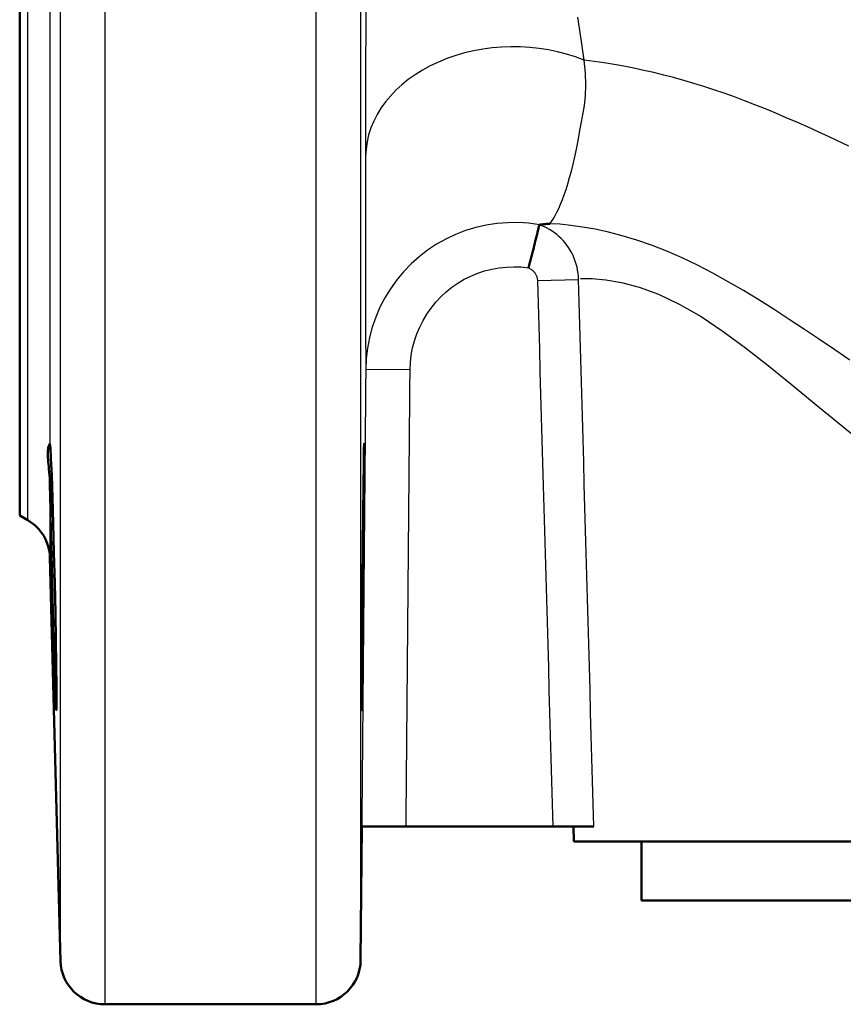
# Model space of a CAD drawing. Header units: millimetres. Extents: x 179 to 1975, y 100 to 1286.
# Tile 1 of 76: x 683 to 739, y 100 to 166. Entities that reach past the tile are written whole.
import ezdxf

# ---------------------------------------------------------------- set-up
doc = ezdxf.new("R2010")
doc.units = ezdxf.units.MM
doc.header["$LTSCALE"] = 5
doc.layers.add('Sichtbare Kanten(DIN)', color=7, linetype='Continuous', lineweight=50)
doc.layers.add('Sichtbare tangentiale Kanten(DIN)', color=3, linetype='Continuous', lineweight=25)

msp = doc.modelspace()

# ---------------------------------------------------------------- linework, layer by layer
at = {"layer": 'Sichtbare Kanten(DIN)'}
for p, q in [((683.357, 132.842), (683.357, 211.842)), ((683.357, 132.842), (683.902, 132.527)), ((685.401, 130.008), (686.114, 102.763)), ((706.461, 111.842), (706.383, 102.816)), ((706.459, 111.842), (709.459, 111.842)), ((719.367, 111.842), (709.459, 111.842)), ((719.367, 111.842), (722.133, 111.842)), ((720.778, 110.842), (720.752, 111.842)), ((755.935, 110.842), (720.778, 110.842)), ((725.357, 106.842), (725.357, 110.842)), ((751.357, 106.842), (725.357, 106.842)), ((703.383, 99.842), (689.113, 99.842))]:
    msp.add_line(p, q, dxfattribs=at)
at = {"layer": 'Sichtbare Kanten(DIN)', "flags": 128}
for points in [[(718.449, 152.469), (718.443, 152.441), (718.433, 152.402), (718.422, 152.353), (718.408, 152.294), (718.391, 152.225), (718.372, 152.147), (718.351, 152.059), (718.328, 151.962), (718.303, 151.857), (718.275, 151.744), (718.246, 151.623), (718.215, 151.495), (718.181, 151.359), (718.146, 151.217), (718.11, 151.07), (718.072, 150.917), (718.032, 150.76), (717.991, 150.598), (717.949, 150.432), (717.905, 150.264), (717.86, 150.094), (717.814, 149.922), (717.766, 149.749), (717.717, 149.575)], [(718.468, 152.478), (718.466, 152.478), (718.465, 152.478), (718.464, 152.478), (718.462, 152.477), (718.461, 152.477), (718.46, 152.477), (718.459, 152.477), (718.458, 152.476), (718.457, 152.476), (718.456, 152.476), (718.456, 152.475), (718.455, 152.475), (718.454, 152.474), (718.453, 152.474), (718.453, 152.474), (718.452, 152.473), (718.452, 152.473), (718.451, 152.472), (718.451, 152.472), (718.45, 152.471), (718.45, 152.471), (718.45, 152.47), (718.45, 152.47), (718.449, 152.469)], [(718.468, 152.478), (718.494, 152.482), (718.521, 152.485), (718.548, 152.488), (718.576, 152.492), (718.603, 152.495), (718.631, 152.498), (718.659, 152.502), (718.688, 152.505), (718.716, 152.508), (718.745, 152.511), (718.774, 152.514), (718.803, 152.517), (718.833, 152.52), (718.862, 152.523), (718.892, 152.526), (718.922, 152.529), (718.953, 152.532), (718.983, 152.535), (719.014, 152.537), (719.045, 152.54), (719.076, 152.542), (719.108, 152.545), (719.139, 152.547), (719.171, 152.55)], [(685.401, 134.93), (685.394, 135.15), (685.383, 135.363), (685.369, 135.568), (685.353, 135.764), (685.335, 135.953), (685.318, 136.133), (685.302, 136.305), (685.287, 136.467), (685.275, 136.62), (685.266, 136.764), (685.261, 136.898), (685.259, 137.021), (685.262, 137.135), (685.268, 137.239), (685.278, 137.332), (685.29, 137.414), (685.305, 137.486), (685.322, 137.547), (685.339, 137.597), (685.356, 137.636), (685.372, 137.665), (685.385, 137.683), (685.395, 137.692), (685.401, 137.691)], [(685.401, 137.691), (685.43, 137.412), (685.469, 136.705), (685.517, 135.555), (685.569, 134.035), (685.621, 132.305), (685.674, 130.353), (685.724, 128.288), (685.767, 126.274), (685.801, 124.425), (685.828, 122.735), (685.845, 121.354), (685.85, 120.378), (685.845, 119.823), (685.828, 119.71), (685.801, 120.074), (685.767, 120.853), (685.724, 122.05), (685.674, 123.613), (685.621, 125.419), (685.569, 127.35), (685.517, 129.427), (685.469, 131.462), (685.43, 133.285), (685.401, 134.93)], [(706.553, 132.951), (706.573, 134.85), (706.592, 136.364), (706.608, 137.312), (706.62, 137.689), (706.626, 137.437), (706.627, 136.611), (706.621, 135.213), (706.61, 133.357), (706.596, 131.249), (706.577, 128.885), (706.557, 126.536), (706.536, 124.389), (706.517, 122.47), (706.5, 120.996), (706.486, 120.068), (706.476, 119.695), (706.471, 119.951), (706.47, 120.773), (706.475, 122.154), (706.484, 124.001), (706.497, 126.102), (706.513, 128.414), (706.532, 130.78), (706.553, 132.951)]]:
    msp.add_lwpolyline(points, dxfattribs=at)
at = {"layer": 'Sichtbare Kanten(DIN)'}
for centre, start, end in [((682.402, 129.929), 1.5, 60), ((689.113, 102.842), 181.5, 270), ((703.383, 102.842), 270, 359.5)]:
    msp.add_arc(centre, 3, start, end, dxfattribs=at)
at = {"layer": 'Sichtbare tangentiale Kanten(DIN)'}
for p, q in [((683.902, 132.527), (683.902, 211.842)), ((686.114, 102.763), (686.114, 211.842)), ((689.113, 211.842), (689.113, 99.842)), ((703.383, 99.842), (703.383, 211.842)), ((706.383, 205.515), (706.383, 102.816)), ((685.401, 177.223), (685.401, 137.691)), ((718.324, 148.706), (721.109, 148.784)), ((709.727, 142.676), (706.727, 142.702)), ((685.401, 134.93), (685.401, 130.008))]:
    msp.add_line(p, q, dxfattribs=at)
at = {"layer": 'Sichtbare tangentiale Kanten(DIN)', "flags": 128}
for points in [[(706.726, 167.235), (706.725, 165.423), (706.724, 163.657), (706.723, 161.939), (706.722, 160.272), (706.721, 158.658), (706.72, 157.102)], [(721.484, 163.594), (721.284, 165.012), (721.063, 166.483)], [(719.171, 152.55), (719.284, 152.706), (719.4, 152.888), (719.519, 153.095), (719.639, 153.326), (719.761, 153.582), (719.884, 153.864), (720.008, 154.171), (720.132, 154.504), (720.256, 154.863), (720.379, 155.248), (720.501, 155.659), (720.621, 156.097), (720.739, 156.563), (720.855, 157.056), (720.965, 157.582), (721.071, 158.137), (721.177, 158.714), (721.284, 159.306), (721.396, 159.908), (721.497, 160.53), (721.569, 161.192), (721.599, 161.912), (721.575, 162.707), (721.484, 163.594)], [(738.021, 158.416), (737.292, 158.751), (736.568, 159.078), (735.85, 159.396), (735.136, 159.706), (734.427, 160.005), (733.721, 160.296), (733.02, 160.576), (732.322, 160.845), (731.628, 161.104), (730.937, 161.351), (730.249, 161.588), (729.564, 161.812), (728.882, 162.024), (728.203, 162.223), (727.526, 162.41), (726.852, 162.586), (726.179, 162.749), (725.508, 162.902), (724.837, 163.043), (724.167, 163.174), (723.498, 163.294), (722.827, 163.403), (722.156, 163.503), (721.484, 163.594)], [(739.356, 157.789), (738.021, 158.416)], [(706.72, 157.102), (706.719, 156.029), (706.719, 154.997), (706.719, 154.01), (706.719, 153.07), (706.719, 152.181), (706.719, 151.338), (706.719, 150.536), (706.72, 149.774), (706.72, 149.052), (706.72, 148.367), (706.721, 147.721), (706.721, 147.113), (706.722, 146.542), (706.722, 146.01), (706.723, 145.514), (706.723, 145.056), (706.724, 144.635), (706.724, 144.25), (706.725, 143.902), (706.725, 143.589), (706.725, 143.312), (706.726, 143.072), (706.726, 142.869), (706.727, 142.701)], [(718.468, 152.477), (717.752, 152.576), (717.029, 152.622), (716.304, 152.616), (715.581, 152.559), (714.864, 152.451), (714.157, 152.292), (713.464, 152.082), (712.79, 151.823), (712.138, 151.514), (711.509, 151.158), (710.906, 150.757), (710.334, 150.313), (709.793, 149.829), (709.289, 149.308), (708.823, 148.751), (708.4, 148.161), (708.021, 147.543), (707.688, 146.901), (707.403, 146.238), (707.167, 145.555), (706.98, 144.855), (706.843, 144.142), (706.759, 143.422), (706.727, 142.702)], [(721.109, 148.784), (721.097, 148.992), (721.075, 149.201), (721.042, 149.408), (720.999, 149.613), (720.946, 149.814), (720.883, 150.012), (720.811, 150.206), (720.729, 150.394), (720.638, 150.578), (720.538, 150.757), (720.43, 150.93), (720.314, 151.096), (720.19, 151.255), (720.06, 151.407), (719.923, 151.55), (719.779, 151.687), (719.629, 151.815), (719.473, 151.935), (719.312, 152.047), (719.146, 152.15), (718.977, 152.243), (718.804, 152.328), (718.628, 152.403), (718.449, 152.469)], [(739.426, 143.343), (738.407, 144.034), (737.385, 144.725), (736.361, 145.411), (735.334, 146.089), (734.305, 146.754), (733.274, 147.402), (732.242, 148.029), (731.207, 148.631), (730.171, 149.203), (729.133, 149.742), (728.094, 150.243), (727.057, 150.699), (726.033, 151.098), (725.032, 151.441), (724.058, 151.732), (723.119, 151.974), (722.221, 152.17), (721.371, 152.322), (720.575, 152.434), (719.839, 152.509), (719.171, 152.55)], [(709.727, 142.676), (709.748, 143.172), (709.805, 143.667), (709.897, 144.158), (710.023, 144.641), (710.183, 145.112), (710.375, 145.571), (710.599, 146.015), (710.855, 146.443), (711.141, 146.852), (711.456, 147.24), (711.797, 147.604), (712.163, 147.943), (712.551, 148.256), (712.96, 148.54), (713.387, 148.794), (713.831, 149.016), (714.289, 149.206), (714.761, 149.361), (715.243, 149.483), (715.733, 149.571), (716.229, 149.624), (716.726, 149.642), (717.223, 149.626), (717.717, 149.574)], [(717.717, 149.575), (717.759, 149.556), (717.801, 149.534), (717.841, 149.511), (717.881, 149.486), (717.919, 149.459), (717.956, 149.43), (717.991, 149.4), (718.026, 149.369), (718.058, 149.336), (718.09, 149.301), (718.119, 149.265), (718.147, 149.228), (718.173, 149.189), (718.198, 149.149), (718.22, 149.108), (718.24, 149.067), (718.258, 149.024), (718.274, 148.98), (718.288, 148.936), (718.3, 148.89), (718.309, 148.845), (718.317, 148.798), (718.321, 148.752), (718.324, 148.706)], [(718.324, 148.706), (718.367, 147.17), (718.411, 145.634), (718.454, 144.098), (718.497, 142.562), (718.541, 141.026), (718.584, 139.49), (718.627, 137.954), (718.671, 136.418), (718.714, 134.882), (718.758, 133.346), (718.801, 131.81), (718.845, 130.274), (718.888, 128.738), (718.932, 127.202), (718.975, 125.666), (719.019, 124.13), (719.062, 122.594), (719.106, 121.058), (719.149, 119.522), (719.193, 117.986), (719.236, 116.45), (719.28, 114.914), (719.324, 113.378), (719.367, 111.842)], [(722.133, 111.842), (722.09, 113.381), (722.048, 114.92), (722.005, 116.46), (721.962, 117.999), (721.919, 119.538), (721.877, 121.077), (721.834, 122.617), (721.791, 124.156), (721.748, 125.695), (721.706, 127.234), (721.663, 128.774), (721.62, 130.313), (721.578, 131.852), (721.535, 133.392), (721.492, 134.931), (721.45, 136.47), (721.407, 138.009), (721.365, 139.549), (721.322, 141.088), (721.279, 142.627), (721.237, 144.166), (721.194, 145.706), (721.152, 147.245), (721.109, 148.784)], [(721.244, 148.852), (722.023, 148.848), (722.949, 148.768), (724.011, 148.583), (725.198, 148.266), (726.5, 147.789), (727.907, 147.124), (729.379, 146.272), (730.874, 145.278), (732.388, 144.169), (733.919, 142.973), (735.466, 141.718), (737.024, 140.432), (738.592, 139.142), (740.167, 137.875)], [(706.727, 142.702), (706.715, 141.416), (706.704, 140.13), (706.693, 138.844), (706.682, 137.558), (706.671, 136.273), (706.66, 134.987), (706.649, 133.701), (706.637, 132.415), (706.626, 131.129), (706.615, 129.843), (706.604, 128.558), (706.593, 127.272), (706.582, 125.986), (706.57, 124.7), (706.559, 123.414), (706.548, 122.128), (706.537, 120.843), (706.526, 119.557), (706.514, 118.271), (706.503, 116.985), (706.492, 115.699), (706.481, 114.413), (706.47, 113.128), (706.459, 111.842)], [(709.459, 111.842), (709.47, 113.127), (709.481, 114.411), (709.492, 115.696), (709.503, 116.981), (709.515, 118.266), (709.526, 119.55), (709.537, 120.835), (709.548, 122.12), (709.559, 123.405), (709.57, 124.689), (709.582, 125.974), (709.593, 127.259), (709.604, 128.544), (709.615, 129.828), (709.626, 131.113), (709.637, 132.398), (709.649, 133.683), (709.66, 134.967), (709.671, 136.252), (709.682, 137.537), (709.693, 138.822), (709.704, 140.106), (709.715, 141.391), (709.727, 142.676)]]:
    msp.add_lwpolyline(points, dxfattribs=at)
at = {"layer": 'Sichtbare tangentiale Kanten(DIN)'}
msp.add_ellipse((716.72, 157.034), major_axis=(-10, 0.006), ratio=0.746246, start_param=4.21627, end_param=6.274949, dxfattribs=at)

doc.saveas('drawing.dxf')
